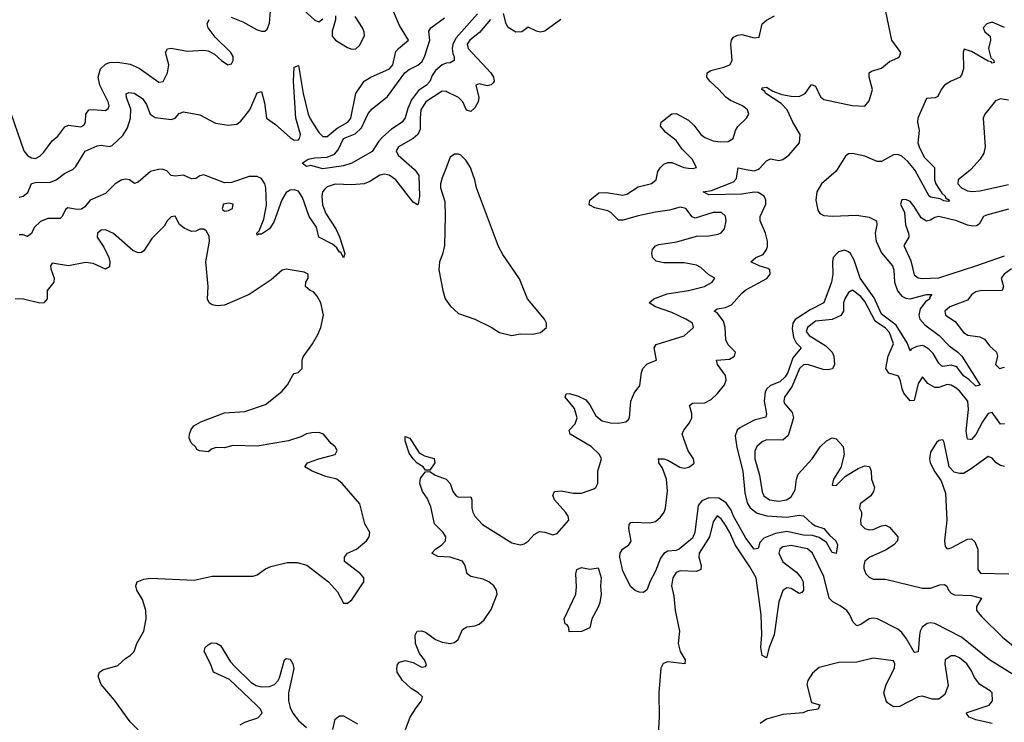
# Model space of a CAD drawing. Header units: inches. Extents: x 2528705 to 2676837, y 911742 to 1023252.
# Tile 136 of 143: x 2662292 to 2667089, y 927306 to 930730. Entities that reach past the tile are written whole.
import ezdxf

# ---------------------------------------------------------------- set-up
doc = ezdxf.new("R2010")
doc.units = ezdxf.units.IN
doc.header["$MEASUREMENT"] = 0
doc.layers.add('C6962', color=7, linetype='Continuous')
doc.layers.add('C6963', color=7, linetype='Continuous')

msp = doc.modelspace()

# ---------------------------------------------------------------- linework, layer by layer
at = {"layer": 'C6962', "color": 5}
for points, elevation in [([(2662968.5, 930000), (2662930, 929989.3), (2662870, 929937.4), (2662851.4, 929931.4), (2662827, 929950), (2662810, 929953.2), (2662790, 929949.4), (2662758.1, 929930), (2662710, 929883.2), (2662635.8, 929850), (2662610, 929818), (2662593.6, 929806.4), (2662570, 929804.7), (2662527.7, 929812.3), (2662515.7, 929804.3), (2662498.8, 929770), (2662490, 929761.6), (2662430, 929761.6), (2662393.7, 929746.3), (2662363.4, 929716.6), (2662350, 929688.2), (2662330, 929672.9), (2662310, 929680.6), (2662290, 929682)], 40), ([(2662290, 929864.4), (2662310, 929870.1), (2662332.7, 929887.3), (2662350, 929931.4), (2662370, 929936.3), (2662442.5, 929937.5), (2662470, 929948.9), (2662510, 929979.8), (2662550, 929999.1), (2662551, 930000)], 40), ([(2664215.5, 930000), (2664217.9, 929997.9), (2664236.8, 929970), (2664240.1, 929870), (2664233.4, 929830), (2664230, 929828.2), (2664210, 929839.8), (2664125.4, 929950), (2664092, 929972), (2664070, 929977.1), (2664047.4, 929972.6), (2663998.7, 929941.3), (2663970, 929929.9), (2663910, 929925.2), (2663830, 929927.5), (2663790, 929914.9), (2663777.1, 929902.9), (2663768.3, 929890), (2663763.7, 929870), (2663767.8, 929827.8), (2663784.6, 929784.6), (2663833.3, 929710), (2663850, 929671.8), (2663875.8, 929590), (2663870.6, 929569.4), (2663856.6, 929596.6), (2663850, 929597.4), (2663837.4, 929617.4), (2663816.2, 929636.2), (2663749.6, 929669.6), (2663737.8, 929717.8), (2663702.4, 929770), (2663670, 929862.8), (2663650, 929893.7), (2663630, 929901.1), (2663610, 929898.7), (2663590, 929887.7), (2663569, 929851), (2663530, 929742.2), (2663510, 929710.9), (2663470, 929685.1), (2663455.2, 929684.8), (2663450, 929679), (2663446.9, 929690), (2663458.7, 929701.3), (2663482.5, 929757.5), (2663494.3, 929825.7), (2663491, 929911), (2663486.5, 929930), (2663470, 929956.2), (2663450, 929965.2), (2663410, 929966), (2663323.7, 929936.3), (2663290, 929933.9), (2663190, 929973.9), (2663170.7, 929969.3), (2663150, 929955.8), (2663130, 929953.4), (2663090, 929971.4), (2663050, 929967.5), (2663030.5, 929970.5), (2663010, 929993.7), (2662992.1, 930000)], 40), ([(2664172.6, 927270), (2664195.4, 927330), (2664223.4, 927376.6), (2664250.4, 927410), (2664254.5, 927430), (2664233.5, 927450), (2664199.2, 927470), (2664156.9, 927510), (2664132, 927550), (2664129.6, 927570), (2664132.5, 927587.5), (2664142, 927598), (2664170, 927607.3), (2664210, 927597.3), (2664250, 927574.8), (2664270, 927578), (2664274.5, 927585.5), (2664265.2, 927610), (2664240.8, 927640.8), (2664220.5, 927690), (2664218.4, 927730), (2664229.3, 927750), (2664250, 927751.7), (2664270, 927744.2), (2664317.6, 927710), (2664350, 927696.5), (2664390, 927689.3), (2664410, 927694.6), (2664428, 927710), (2664450, 927758), (2664470, 927770.4), (2664510, 927776.3), (2664530, 927784), (2664554.7, 927805.3), (2664590, 927854.8), (2664618, 927930), (2664615.4, 927950), (2664602.2, 927970), (2664577.7, 927990), (2664550, 928003.2), (2664490, 928015.9), (2664472, 928030), (2664462.9, 928070), (2664450, 928090.6), (2664390, 928110.5), (2664330, 928114), (2664300.5, 928130), (2664318.3, 928150), (2664349.4, 928170.6), (2664367.2, 928190), (2664368.4, 928210), (2664355, 928230), (2664313.1, 928273.1), (2664295.1, 928355.1), (2664277.2, 928397.2), (2664255.1, 928430), (2664242, 928470), (2664244.4, 928495.6), (2664270, 928526.8), (2664290, 928527.7), (2664316.3, 928510), (2664370.2, 928490.2), (2664389.1, 928470), (2664402.7, 928430), (2664419, 928410), (2664430, 928403.5), (2664490, 928403.8), (2664495, 928390), (2664494.4, 928350), (2664499.2, 928330), (2664510.2, 928310), (2664547, 928270), (2664690, 928181), (2664730, 928171.3), (2664750, 928176.1), (2664770, 928189.1), (2664798.7, 928221.3), (2664825, 928235), (2664850, 928232.8), (2664890, 928219.5), (2664910, 928226.4), (2664967.8, 928290), (2664964.7, 928310), (2664950.8, 928330), (2664897.8, 928390), (2664889.8, 928410.2), (2664898, 928430), (2664930, 928434.5), (2664990, 928422.9), (2665030, 928423.1), (2665090, 928443), (2665099.3, 928450), (2665109.4, 928470), (2665109.5, 928530), (2665126.6, 928590), (2665116.2, 928610), (2665075.8, 928650), (2664973.3, 928710), (2664969.6, 928730), (2664999.1, 928760.9), (2665008.9, 928790), (2664994.5, 928834.5), (2664949.6, 928890), (2664954, 928906), (2664970, 928907.7), (2665010, 928896.5), (2665050, 928877.4), (2665070, 928852.4), (2665099.5, 928799.5), (2665130, 928775.5), (2665170, 928765.9), (2665210, 928763.8), (2665245.2, 928770), (2665258, 928782), (2665262.9, 928790), (2665269.8, 928870.2), (2665286.3, 928910), (2665313.5, 928946.5), (2665321.3, 929010), (2665328.2, 929030), (2665350, 929053.4), (2665395.3, 929070), (2665382.7, 929130), (2665392.5, 929147.5), (2665530, 929189.4), (2665574.5, 929230), (2665569.6, 929250), (2665538.3, 929270), (2665470, 929302.2), (2665389.5, 929330), (2665358.7, 929350), (2665381.6, 929370), (2665446.5, 929393.5), (2665549.9, 929410.1), (2665629.3, 929430), (2665666, 929450), (2665679, 929470), (2665650, 929486.6), (2665610, 929522.8), (2665590, 929533.6), (2665530, 929544.2), (2665430, 929544.1), (2665393.3, 929553.3), (2665375.3, 929570), (2665371.6, 929590), (2665375.8, 929610), (2665390, 929627.8), (2665406.5, 929633.5), (2665493.1, 929646.9), (2665590, 929674.3), (2665650, 929676.2), (2665695.5, 929684.5), (2665709.8, 929690.2), (2665726, 929710), (2665734, 929750), (2665730, 929772.7), (2665710.6, 929790.6), (2665670, 929790.6), (2665583, 929763), (2665568.2, 929768.2), (2665537.7, 929810), (2665510, 929815.7), (2665458.7, 929801.3), (2665390, 929792.4), (2665305.8, 929774.2), (2665232.5, 929752.5), (2665210, 929752.5), (2665171.6, 929790), (2665157.8, 929797.8), (2665093.6, 929813.6), (2665070, 929826.6), (2665066, 929830), (2665069.6, 929850), (2665113.6, 929886.4), (2665151.7, 929888.3), (2665230, 929874.7), (2665250, 929879.7), (2665304.9, 929915.1), (2665370, 929932.2), (2665393, 929950), (2665401.3, 929990), (2665407.2, 930000)], 40), ([(2664366.3, 930000), (2664350, 929959.5), (2664343.2, 929930), (2664342.9, 929910), (2664363.4, 929843.4), (2664365.6, 929774.4), (2664361.3, 929630), (2664352.7, 929587.3), (2664337.3, 929550), (2664334.8, 929510), (2664353, 929410), (2664365.5, 929370), (2664390, 929336), (2664430, 929298), (2664510, 929271), (2664590, 929231.3), (2664630, 929206), (2664690, 929191), (2664730, 929199.1), (2664790, 929197.6), (2664830, 929206), (2664859, 929230), (2664859, 929250), (2664849, 929270), (2664766, 929370), (2664727, 929467), (2664645.4, 929585.4), (2664624.8, 929624.8), (2664517.2, 929910), (2664509.4, 929949.4), (2664492.4, 930000)], 60), ([(2666275.4, 930000), (2666270, 929991), (2666197.9, 929930), (2666175, 929890), (2666171.5, 929850), (2666180.8, 929800.8), (2666190, 929785.9), (2666210, 929775), (2666250, 929772), (2666370, 929776.8), (2666430, 929767.5), (2666466.5, 929750), (2666468.4, 929730), (2666459.1, 929690), (2666464.4, 929650), (2666490, 929593.8), (2666544.1, 929530), (2666551.2, 929510), (2666554.2, 929450), (2666568.5, 929408.5), (2666590, 929382.4), (2666610, 929371.8), (2666630, 929369), (2666709.3, 929390), (2666736, 929390), (2666724.7, 929375.3), (2666726, 929370), (2666704.8, 929355.2), (2666679.1, 929320.9), (2666672.1, 929290), (2666677.2, 929270), (2666702, 929242), (2666770.9, 929190), (2666820.6, 929140.6), (2666862.6, 929110), (2666881.6, 929090), (2666971, 928949), (2666950, 928944.5), (2666916.4, 928976.4), (2666890, 928994), (2666857.8, 929037.8), (2666830, 929046.4), (2666790, 929038.8), (2666782.6, 929042.6), (2666770, 929055.6), (2666742.9, 929102.9), (2666722.7, 929122.7), (2666698, 929138), (2666690, 929141.3), (2666662.7, 929137.3), (2666636, 929124), (2666630, 929116.4), (2666615.1, 929155.1), (2666561.8, 929241.8), (2666490, 929294.1), (2666454.5, 929374.5), (2666386.2, 929470), (2666357.2, 929557.2), (2666339.2, 929590), (2666330, 929599), (2666310, 929606.7), (2666281.4, 929598.6), (2666255.2, 929570), (2666251.4, 929550), (2666253, 929490), (2666246.5, 929450), (2666209.7, 929350.3), (2666143.5, 929316.5), (2666082.5, 929277.5), (2666070.9, 929269.1), (2666058.4, 929250), (2666055.4, 929224.6), (2666061.6, 929181.6), (2666074.8, 929154.8), (2666099.7, 929130), (2666058.6, 929081.4), (2666034.9, 929010), (2666022, 928990), (2665994.9, 928965.1), (2665950, 928947), (2665932.3, 928930), (2665924.5, 928915.5), (2665919, 928870), (2665930.6, 928809.4), (2665927.8, 928792.2), (2665870, 928777.3), (2665800, 928740), (2665786.9, 928730), (2665778.3, 928701.7), (2665785.5, 928645.5), (2665814.7, 928530), (2665824.6, 928424.6), (2665836, 928376), (2665851, 928351), (2665885.6, 928325.6), (2665932, 928312), (2666030, 928305.1), (2666090, 928315.8), (2666110, 928311.4), (2666153.2, 928273.2), (2666170, 928263.1), (2666210.2, 928250.2), (2666237, 928217), (2666267.7, 928190), (2666275.8, 928170), (2666270, 928128.7), (2666250, 928132.7), (2666222.2, 928182.2), (2666186.3, 928206.3), (2666155.3, 928215.3), (2666110, 928217.2), (2666030, 928235.5), (2665974.8, 928225.2), (2665917.6, 928202.4), (2665898.7, 928181.3), (2665890, 928152.7), (2665870, 928149.8), (2665830, 928203.2), (2665770, 928309.8), (2665759.2, 928339.2), (2665734.8, 928374.8), (2665697.7, 928397.7), (2665650, 928399.7), (2665615.3, 928384.7), (2665597.6, 928362.4), (2665581.1, 928230), (2665570, 928202.4), (2665504.9, 928150), (2665490, 928143.2), (2665450, 928140.2), (2665431, 928129), (2665414.4, 928105.6), (2665390, 928043), (2665361.7, 927990), (2665350, 927953.2), (2665337.6, 927942.4), (2665330, 927938), (2665310, 927939.5), (2665290, 927947.6), (2665270, 927966.6), (2665230, 928042), (2665215.6, 928110), (2665217, 928130), (2665229.3, 928150), (2665259.3, 928170), (2665271.3, 928188.7), (2665259.1, 928250), (2665262, 928270), (2665270, 928279.5), (2665279.3, 928280.7), (2665361.8, 928278.2), (2665390, 928284.2), (2665414.7, 928305.3), (2665431.9, 928330), (2665438.9, 928350), (2665448.1, 928431.9), (2665444, 928490), (2665423.6, 928543.6), (2665406.4, 928570), (2665405.8, 928585.8), (2665401.2, 928590), (2665429.8, 928590.2), (2665450, 928583.5), (2665508.9, 928548.9), (2665530, 928544.3), (2665551.6, 928548.4), (2665574.6, 928565.4), (2665577.8, 928570), (2665574.6, 928590), (2665549, 928629), (2665520.5, 928710), (2665528.3, 928730), (2665555.5, 928764.5), (2665566.3, 928790), (2665567.5, 928810), (2665554.7, 928850), (2665570, 928861.1), (2665630, 928862.4), (2665661.1, 928878.9), (2665692.3, 928907.7), (2665725.9, 928950), (2665733.4, 928973.4), (2665730, 928996.4), (2665692.4, 929050), (2665686.9, 929070), (2665750, 929074.8), (2665775.3, 929090), (2665779.8, 929110), (2665744.5, 929144.5), (2665731.8, 929170), (2665729.3, 929230), (2665721.2, 929261.2), (2665690, 929300.4), (2665675.1, 929310), (2665690, 929320.9), (2665730, 929326.7), (2665760, 929340), (2665810, 929397.1), (2665830, 929412.5), (2665932.2, 929467.8), (2665949.2, 929490), (2665946.2, 929510), (2665937, 929517), (2665895.6, 929530), (2665854, 929550), (2665878, 929570), (2665914.2, 929585.8), (2665930.9, 929609.1), (2665934.8, 929625.2), (2665934.8, 929650), (2665925.9, 929690), (2665899, 929750), (2665899.2, 929770), (2665926.8, 929830), (2665927.4, 929850), (2665918.4, 929870), (2665890, 929887.6), (2665870, 929889.3), (2665810, 929879.6), (2665650, 929876.9), (2665621.2, 929890), (2665662, 929898), (2665770, 929939.1), (2665783.6, 929956.4), (2665791.6, 930000)], 20), ([(2665830.9, 930000), (2665870, 929992.7), (2665887.5, 930000)], 20), ([(2666749.4, 930000), (2666748.9, 929950), (2666755.3, 929930), (2666784.2, 929884.2), (2666800.2, 929870), (2666802.3, 929862.3), (2666821.3, 929850), (2666816.5, 929843.5), (2666793.6, 929846.4), (2666776.6, 929856.6), (2666730, 929864.6), (2666722.6, 929870), (2666655.1, 929995.1), (2666651.1, 930000)], 20), ([(2666926.6, 930000), (2666923.5, 929996.5), (2666864.6, 929950), (2666863.2, 929930), (2666881.2, 929910), (2666910, 929896.2), (2666932.3, 929892.3), (2666970, 929895.9), (2667110, 929926.4)], 40), ([(2667110, 929806.9), (2667002.7, 929777.3), (2666987.5, 929770), (2666966.3, 929733.7), (2666954.2, 929725.8), (2666936.2, 929723.8), (2666910, 929729), (2666857.7, 929750), (2666770, 929769.8), (2666750, 929766), (2666730, 929752), (2666710, 929748.3), (2666683.6, 929763.6), (2666650, 929819.7), (2666630, 929843), (2666610, 929852.8), (2666590, 929851.6), (2666583.1, 929830), (2666603.2, 929790), (2666607.4, 929730), (2666622.6, 929690), (2666623.4, 929676.6), (2666623.6, 929670), (2666598.8, 929630), (2666634.1, 929554.1), (2666650, 929486.3), (2666670, 929471.1), (2666688.5, 929468.5), (2666770, 929472.2), (2666950.4, 929529.6), (2667090, 929579.6)], 40), ([(2662870, 927268.7), (2662830, 927308.7), (2662754.2, 927414.2), (2662689.2, 927490), (2662675.3, 927530), (2662682, 927550), (2662698, 927562), (2662770, 927582.8), (2662810, 927618.8), (2662830, 927631), (2662850, 927651.3), (2662862.9, 927690), (2662897.2, 927750), (2662908.7, 927810), (2662907.4, 927850), (2662890, 927903.7), (2662863.6, 927950), (2662858.4, 927970), (2662865.2, 927990), (2662896.8, 928003.2), (2662930, 928008.4), (2663141.6, 927998.4), (2663230, 928018.5), (2663430, 928017.4), (2663450, 928024.9), (2663490, 928053.4), (2663515.2, 928064.8), (2663595.8, 928084.2), (2663643.8, 928083.8), (2663691.6, 928071.6), (2663796.3, 927990), (2663840.9, 927940.9), (2663870, 927885.5), (2663890, 927886.4), (2663910, 927903), (2663969.2, 927990), (2663969.2, 928010), (2663952.3, 928030), (2663875.1, 928090), (2663875.1, 928110), (2663889, 928130), (2663933.2, 928150), (2663982, 928190), (2663995.3, 928210), (2663998, 928230), (2663973.6, 928273.6), (2663949.2, 928370), (2663864, 928470), (2663837.2, 928490), (2663783.1, 928503.1), (2663717.2, 928530), (2663681.2, 928550), (2663694, 928570), (2663750, 928590.4), (2663829, 928610), (2663839, 928630), (2663830, 928648), (2663810, 928664), (2663772.7, 928710), (2663750, 928718.4), (2663715.8, 928715.8), (2663690, 928710.8), (2663662.7, 928697.3), (2663602.3, 928677.7), (2663450, 928651), (2663330, 928654.3), (2663290, 928643.7), (2663250, 928645.2), (2663230, 928639), (2663210, 928624), (2663169, 928629), (2663155.3, 928635.3), (2663150, 928646), (2663127.3, 928667.3), (2663118, 928690), (2663119, 928710), (2663127.6, 928732.4), (2663140.9, 928750), (2663175.1, 928770), (2663290, 928813.4), (2663390, 928820.3), (2663490, 928854.4), (2663570, 928918), (2663597, 928950), (2663622.5, 928997.5), (2663630, 929006), (2663648.9, 929011.1), (2663668, 929030), (2663668.7, 929070), (2663673.6, 929086.4), (2663719, 929150), (2663744.7, 929195.3), (2663759, 929230), (2663773.2, 929290), (2663759, 929350), (2663742, 929382), (2663724, 929404), (2663708, 929410), (2663684, 929430), (2663686, 929450), (2663697.2, 929470), (2663697.2, 929490), (2663678.9, 929498.9), (2663590, 929513.2), (2663570.7, 929509.3), (2663517.3, 929462.7), (2663410.3, 929389.7), (2663290, 929339.2), (2663254.5, 929334.5), (2663230, 929340.7), (2663216, 929350), (2663208.1, 929368.1), (2663211.1, 929428.9), (2663199.7, 929550), (2663217, 929650), (2663215.5, 929675.5), (2663201.2, 929701.2), (2663190, 929709), (2663170, 929709), (2663150, 929699.3), (2663130, 929697), (2663094, 929714), (2663071.2, 929731.2), (2663050, 929772.7), (2663030, 929769.2), (2663010.8, 929750), (2662996.9, 929723.1), (2662936.7, 929663.3), (2662897.1, 929602.9), (2662885.1, 929594.9), (2662870, 929593), (2662844.2, 929604.2), (2662750, 929688), (2662710, 929705.6), (2662690, 929704.5), (2662670.7, 929690), (2662670.4, 929670), (2662701.9, 929621.9), (2662726.4, 929570), (2662731.3, 929550), (2662730, 929526), (2662710, 929514), (2662650, 929540.9), (2662613.8, 929546.2), (2662530, 929530.6), (2662450, 929542.7), (2662442.4, 929530), (2662443.7, 929516.3), (2662460.3, 929470), (2662458.9, 929450), (2662426, 929410), (2662426.8, 929370), (2662410, 929349.1), (2662390, 929347.9), (2662311.6, 929368.4), (2662270, 929368.6)], 60), ([(2667124, 929516), (2667088.5, 929490), (2667074.4, 929470), (2667085.1, 929430), (2667078.7, 929410), (2666971.6, 929408.4), (2666950, 929403.7), (2666931.1, 929390), (2666910, 929362.9), (2666824.2, 929330), (2666799.5, 929310), (2666802.4, 929290), (2666850, 929259.7), (2666890, 929204.8), (2666911.6, 929191.6), (2666970, 929183.7), (2666992.9, 929172.9), (2667018.1, 929138.1), (2667050.3, 929110), (2667055.3, 929090), (2667046.7, 929050), (2667064.9, 929030), (2667090, 929036.5)], 40), ([(2667090, 928760.9), (2667070, 928758), (2667030, 928815.4), (2667010, 928809.9), (2666982.9, 928770), (2666950, 928708.2), (2666930, 928683.2), (2666923.3, 928683.3), (2666910, 928686), (2666903.9, 928723.9), (2666915.2, 928830), (2666911.2, 928870), (2666870, 928921.1), (2666850, 928937.5), (2666830, 928948.4), (2666810, 928951.3), (2666770, 928937.7), (2666750, 928936.8), (2666717.1, 928957.1), (2666690, 928989.6), (2666670, 928956.9), (2666650, 928874), (2666630, 928871.9), (2666599.9, 928910), (2666591.1, 928931.1), (2666584.1, 928970), (2666573.2, 928993.2), (2666526.8, 929006.8), (2666512.2, 929030), (2666523.2, 929090), (2666549.1, 929150), (2666530, 929205.9), (2666510, 929225.9), (2666460, 929260), (2666410, 929356.7), (2666390, 929380.6), (2666350, 929411.6), (2666330, 929400.5), (2666311.4, 929368.6), (2666305.5, 929350), (2666305.4, 929310), (2666292.6, 929287.4), (2666250, 929269.3), (2666170, 929260.2), (2666130.1, 929230), (2666124.5, 929210), (2666138.6, 929190), (2666219.7, 929139.7), (2666250, 929110.1), (2666259.1, 929090), (2666261.7, 929050), (2666251.4, 929028.6), (2666230, 929022.7), (2666205.8, 929025.8), (2666130, 929049), (2666110, 929048.4), (2666091.1, 929030), (2666056, 928944), (2666017.7, 928890), (2666014.5, 928870), (2666018.5, 928858.5), (2666056, 928816), (2666062, 928790), (2666036.7, 928703.3), (2666010, 928680.6), (2665930, 928682), (2665910, 928672), (2665883.2, 928650), (2665873.5, 928626.5), (2665874, 928590), (2665896.9, 928510), (2665909.3, 928429.3), (2665918.2, 928410), (2665944.9, 928390), (2665990, 928382.8), (2666028, 928390), (2666050, 928405.2), (2666070, 928438.4), (2666076.8, 928490), (2666085.4, 928514.6), (2666153.1, 928590), (2666192.3, 928647.7), (2666222.3, 928677.7), (2666250, 928691.5), (2666270, 928687.4), (2666303.2, 928650), (2666309.2, 928610), (2666293.1, 928546.9), (2666256.3, 928490), (2666250, 928462), (2666270, 928460.5), (2666315.2, 928504.8), (2666377.8, 928542.2), (2666410, 928555.3), (2666432, 928552), (2666440.3, 928530), (2666441.5, 928490), (2666457, 928450), (2666452.2, 928430), (2666438.7, 928410), (2666386.4, 928370), (2666383.8, 928350), (2666393, 928330), (2666394, 928314), (2666388.9, 928290), (2666390.3, 928270), (2666408.9, 928250), (2666430, 928244.2), (2666450, 928245.7), (2666490, 928263.9), (2666510, 928266.7), (2666530, 928256.5), (2666570.3, 928210), (2666567.9, 928190), (2666550.3, 928170), (2666510, 928144.8), (2666434.4, 928110), (2666410, 928091.1), (2666404, 928070), (2666405.2, 928054.8), (2666415, 928030), (2666430, 928012.6), (2666450, 928004), (2666510, 928002.6), (2666690, 927959.2), (2666730, 927959.9), (2666775, 927975), (2666797.3, 927977.3), (2666809.4, 927969.4), (2666817.1, 927950), (2666830, 927935.2), (2666846.2, 927926.2), (2666930, 927923.6), (2666978.4, 927910), (2666953.1, 927870), (2666952.8, 927850), (2666978.9, 927818.9), (2667080.9, 927720.9), (2667142.5, 927670)], 40), ([(2667090, 928552), (2667070, 928557), (2667049.7, 928569.7), (2667030, 928592.7), (2667010, 928600.9), (2666922.4, 928537.6), (2666890, 928518.4), (2666870, 928517.6), (2666844.9, 928524.9), (2666820.9, 928550), (2666796, 928670), (2666790, 928682), (2666770, 928679), (2666758, 928670), (2666730, 928622), (2666723.8, 928590), (2666728.2, 928570), (2666750, 928526.8), (2666781.7, 928481.7), (2666802, 928422), (2666809.2, 928290), (2666797, 928190), (2666801.7, 928161.7), (2666810, 928150.8), (2666830, 928156.4), (2666910, 928198), (2666930, 928199.1), (2666945.3, 928185.3), (2666959.5, 928150), (2666960.4, 928050), (2666972.5, 928032.5), (2667110.6, 928029.4)], 60), ([(2667150, 927526.9), (2667017.5, 927610), (2666881.1, 927721.1), (2666750, 927786.8), (2666730, 927790.3), (2666713.5, 927786.5), (2666689.6, 927770), (2666679, 927750), (2666675.3, 927730), (2666670, 927649.4), (2666653.5, 927646.5), (2666650, 927646.9), (2666612.8, 927712.8), (2666590, 927742.7), (2666570, 927759), (2666472, 927810), (2666450, 927813.5), (2666430, 927810.3), (2666390, 927782.4), (2666370, 927775.2), (2666353.2, 927793.2), (2666336.8, 927830), (2666322.1, 927850), (2666290, 927873.9), (2666253, 927893), (2666235.7, 927910), (2666210, 928015.8), (2666155.4, 928130), (2666130.4, 928150.4), (2666050, 928167.6), (2666010, 928161.1), (2665995.5, 928150), (2665991.3, 928130), (2666010, 928088.3), (2666077.3, 928037.3), (2666098.9, 928010), (2666108.4, 927990), (2666111.2, 927950), (2666102, 927938), (2666090, 927932.6), (2666050, 927957.5), (2666030, 927961.3), (2666010, 927948.8), (2665990, 927893.6), (2665967.5, 927732.5), (2665943.5, 927670), (2665930, 927619.3), (2665910, 927632), (2665902.6, 927670), (2665907, 927733), (2665905.1, 927830), (2665879.5, 928010), (2665850, 928063.7), (2665777.6, 928170), (2665751.8, 928230), (2665730, 928266.5), (2665710, 928297.3), (2665690, 928312.5), (2665670, 928282.9), (2665652.5, 928210), (2665602.6, 928130), (2665600.9, 928110), (2665611.5, 928070), (2665610.1, 928049.9), (2665590, 928040.2), (2665510, 928044.1), (2665490, 928035), (2665473.6, 928010), (2665467.9, 927970), (2665479.6, 927919.6), (2665485.8, 927850), (2665507.5, 927750), (2665500.9, 927690), (2665510.3, 927650), (2665533.7, 927610), (2665533, 927590), (2665450, 927601), (2665427.8, 927592.2), (2665415.6, 927570), (2665405.6, 927450), (2665407.3, 927332.7), (2665399.3, 927190)], 40), ([(2663366.2, 927293.8), (2663390, 927307.1), (2663453.3, 927326.7), (2663473.3, 927350), (2663465.1, 927370), (2663445.7, 927390), (2663313.8, 927513.8), (2663237.2, 927550), (2663222.4, 927590), (2663191.8, 927650), (2663196.2, 927670), (2663210, 927683.8), (2663227.4, 927692.6), (2663251.3, 927691.3), (2663270, 927680.5), (2663320, 927600), (2663339.2, 927579.2), (2663420.1, 927500.1), (2663444.9, 927484.9), (2663470, 927479.1), (2663510, 927480.2), (2663534, 927490), (2663551.3, 927508.7), (2663557.3, 927522.7), (2663582, 927610), (2663590, 927617.1), (2663610, 927614), (2663622.6, 927590), (2663627.5, 927567.5), (2663602.7, 927450), (2663602.7, 927410), (2663610, 927378), (2663623.2, 927350), (2663650, 927314.6), (2663690, 927280.8)], 40), ([(2667030, 927300.3), (2666950, 927318), (2666917.2, 927330), (2666904, 927350), (2666907.3, 927352.7), (2667015.1, 927390), (2667031.2, 927410), (2667029.3, 927449.3), (2667019.5, 927459.5), (2666969.6, 927489.6), (2666943.3, 927523.3), (2666930, 927557.2), (2666907, 927590), (2666870, 927619.6), (2666850, 927629.5), (2666830, 927629.4), (2666800.5, 927610), (2666798.7, 927590), (2666815.1, 927484.9), (2666799.4, 927440.6), (2666770, 927418.4), (2666738, 927418), (2666690, 927433.3), (2666670, 927429.3), (2666578, 927382), (2666550, 927381.3), (2666520.3, 927400.3), (2666513.3, 927410), (2666502, 927450), (2666512.8, 927490), (2666553.8, 927570), (2666556.1, 927590), (2666550, 927604.5), (2666450, 927617.6), (2666370, 927599.5), (2666283.5, 927596.5), (2666187.1, 927572.9), (2666155.3, 927544.7), (2666131.3, 927510), (2666127.3, 927490), (2666147.5, 927407.5), (2666150, 927402), (2666190.7, 927390.7), (2666182, 927370), (2666130, 927361.2), (2666108.4, 927351.6), (2666010, 927344.5), (2665930, 927321.2), (2665899.8, 927300.2)], 60), ([(2663818, 927270), (2663830, 927321), (2663850, 927338), (2663870, 927337.1), (2663937.8, 927297.8)], 40)]:
    msp.add_lwpolyline(points, dxfattribs=dict(at, elevation=elevation))
for points, elevation in [([(2663310, 929836.3), (2663284.9, 929830), (2663278.8, 929810), (2663282.5, 929802.5), (2663290, 929796), (2663310, 929799.1), (2663329, 929810), (2663332.7, 929830)], 60), ([(2664270, 928534), (2664257.2, 928550), (2664228.5, 928568.5), (2664210, 928589.4), (2664190, 928617.2), (2664170, 928678), (2664170, 928698), (2664192.7, 928690), (2664238.3, 928618.3), (2664264.8, 928604.8), (2664311.6, 928591.6), (2664315.3, 928570), (2664290, 928534)], 40), ([(2665070, 928051.3), (2665110, 928058), (2665124.9, 928010), (2665121.3, 927970), (2665124.4, 927930), (2665118.3, 927890), (2665110, 927866), (2665079.1, 927810), (2665070, 927766), (2665030, 927748), (2664970, 927746), (2664967.5, 927767.5), (2664960.2, 927780.2), (2664950, 927786), (2664944.7, 927810), (2665001.1, 927930), (2665005.4, 927965.4), (2665001.2, 928030), (2665006, 928050), (2665030, 928060.7)], 20)]:
    msp.add_lwpolyline(points, close=True, dxfattribs=dict(at, elevation=elevation))
at = {"layer": 'C6963', "color": 5}
for points, elevation in [([(2663322.6, 930742.6), (2663378.9, 930718.9), (2663450, 930679.5), (2663470, 930673), (2663486.3, 930673.7), (2663497.2, 930682.8), (2663510, 930712), (2663517.4, 930810)], 60), ([(2663655.2, 930795.2), (2663730, 930726.7), (2663750, 930719.1), (2663770, 930734)], 60), ([(2662251.7, 930270), (2662312.9, 930090), (2662330, 930067.1), (2662350, 930056.5), (2662370, 930053.4), (2662390, 930064), (2662410, 930084.4), (2662450, 930138.7), (2662477.6, 930162.4), (2662511.8, 930208.2), (2662530, 930214.9), (2662590, 930206.8), (2662604.9, 930215.1), (2662612.9, 930230), (2662614.5, 930270), (2662629.8, 930290.2), (2662650, 930292.4), (2662710, 930286.9), (2662723.8, 930296.2), (2662728.3, 930310), (2662722.9, 930330), (2662682.7, 930410), (2662675.3, 930450), (2662685.3, 930490), (2662710, 930513.2), (2662730, 930520.9), (2662770, 930523.2), (2662830, 930513.7), (2662873.7, 930493.7), (2662970, 930425.6), (2662991, 930429), (2663012.9, 930470), (2663019, 930510), (2663003.5, 930570), (2663011.8, 930588.2), (2663030, 930590.3), (2663110, 930576.5), (2663190, 930580.9), (2663210, 930578), (2663241.6, 930561.6), (2663276.3, 930530), (2663306.8, 930510), (2663324.8, 930515.2), (2663332.4, 930530), (2663332.1, 930550), (2663321.3, 930570), (2663245.2, 930645.2), (2663211, 930690), (2663205.4, 930710), (2663215.1, 930730)], 60), ([(2662551, 930000), (2662566.4, 930013.6), (2662611.8, 930088.2), (2662670, 930115.4), (2662690, 930118.3), (2662730, 930112.1), (2662742.7, 930117.3), (2662794.5, 930165.5), (2662817.9, 930202.1), (2662832.2, 930250), (2662833.1, 930293.1), (2662812.9, 930350), (2662811.5, 930368.5), (2662824.6, 930375.4), (2662850, 930371), (2662890, 930345), (2662910, 930316.5), (2662927.9, 930270), (2662952.5, 930252.5), (2663030, 930243.5), (2663049.9, 930250.1), (2663070, 930272), (2663090, 930280.7), (2663170, 930266.7), (2663245.8, 930225.8), (2663310, 930215), (2663350, 930220.8), (2663370, 930234.4), (2663413.4, 930290), (2663450, 930373.7), (2663470, 930379.3), (2663484.9, 930324.9), (2663494, 930250), (2663538.2, 930218.2), (2663610, 930155), (2663630, 930143.3), (2663650, 930143.6), (2663656.2, 930150), (2663660.4, 930170), (2663638.2, 930250), (2663626.7, 930430), (2663630, 930498), (2663650, 930506), (2663673.7, 930370), (2663697.1, 930270), (2663706.8, 930246.8), (2663750, 930180.4), (2663770, 930160.8), (2663790, 930160.3), (2663839.4, 930200.6), (2663891.3, 930230), (2663905, 930250), (2663930.7, 930369.3), (2663970.5, 930429.5), (2664002.6, 930450), (2664094, 930490), (2664110.6, 930510), (2664125.2, 930574.8), (2664137, 930590), (2664187, 930630), (2664142, 930702), (2664113.7, 930770)], 40), ([(2664522.3, 930757.7), (2664418.3, 930641.7), (2664403, 930610), (2664399.2, 930590), (2664402.9, 930562.9), (2664409.4, 930550), (2664408.9, 930530), (2664390, 930519.9), (2664370, 930518.5), (2664350, 930509.9), (2664317.5, 930482.5), (2664301.7, 930458.3), (2664290, 930429.1), (2664274.4, 930410), (2664235.4, 930384.6), (2664200.9, 930339.1), (2664182.9, 930297.1), (2664170, 930251.2), (2664155, 930230), (2664104.2, 930195.8), (2664061.3, 930158.7), (2664042.2, 930137.8), (2664010, 930087.2), (2663910, 930029.7), (2663870, 930017), (2663770, 930002.4), (2663710, 930019), (2663690, 930014), (2663668.7, 930030), (2663698, 930050), (2663730, 930057.1), (2663790, 930060.3), (2663825.7, 930074.3), (2663844.7, 930095.3), (2663869.9, 930150), (2663926.2, 930173.8), (2663958, 930202), (2663990, 930272.1), (2664010, 930294.5), (2664084.4, 930355.6), (2664168.2, 930470), (2664190, 930486.7), (2664232.7, 930507.3), (2664253.7, 930526.3), (2664266.5, 930553.5), (2664289.9, 930630), (2664286.3, 930673.7), (2664294.8, 930690), (2664361.8, 930738.2)], 20), ([(2663831.7, 930748.3), (2663831.4, 930728.6), (2663814, 930674), (2663814, 930650), (2663830.8, 930630), (2663890, 930594.9), (2663910, 930585.5), (2663930, 930588.2), (2663950, 930606), (2663972.1, 930652.1), (2663970.9, 930670.9), (2663963, 930690), (2663925.9, 930745.9)], 60), ([(2664585.9, 930730), (2664532.9, 930667.1), (2664485.1, 930630), (2664471.6, 930610), (2664476.6, 930590), (2664587.5, 930470), (2664600.2, 930450), (2664603.6, 930430), (2664598.7, 930421.3), (2664590, 930411.5), (2664570, 930407.1), (2664530, 930417.4), (2664514, 930410), (2664528.6, 930350), (2664525.4, 930330), (2664510, 930300.4), (2664490, 930282), (2664469.1, 930289.1), (2664450.7, 930330), (2664430.9, 930350), (2664370, 930380.5), (2664350, 930381.5), (2664271, 930330), (2664247.4, 930290), (2664242.6, 930250), (2664243.7, 930196.3), (2664231.9, 930170), (2664208.6, 930151.4), (2664138, 930110), (2664127.1, 930090), (2664136, 930070), (2664215.5, 930000)], 40), ([(2664928.4, 930730), (2664850, 930673.3), (2664830, 930669.6), (2664810, 930673.3), (2664770, 930694), (2664738.8, 930670), (2664710, 930668.7), (2664671.7, 930691.7), (2664662.7, 930710), (2664650, 930759.6)], 40), ([(2665407.2, 930000), (2665411.9, 930008.1), (2665430, 930024.9), (2665450, 930034), (2665470, 930034), (2665528, 930010), (2665550, 930005.4), (2665570, 930004), (2665589.2, 930010), (2665568.2, 930050), (2665519.3, 930099.3), (2665490, 930140.5), (2665440, 930180), (2665414.5, 930210), (2665418, 930230), (2665468.7, 930271.3), (2665490, 930272.4), (2665550, 930239.8), (2665575.8, 930215.8), (2665610.9, 930170), (2665630, 930156.1), (2665670, 930140.1), (2665705.2, 930134.8), (2665743.2, 930136.8), (2665768.2, 930150), (2665779.8, 930190), (2665790.5, 930209.5), (2665833, 930250), (2665844.2, 930270), (2665838.7, 930290), (2665814, 930310), (2665755.5, 930335.5), (2665732.2, 930352.2), (2665699.1, 930390), (2665653.7, 930430), (2665639.7, 930450), (2665640.7, 930470), (2665658.7, 930481.3), (2665722.4, 930497.6), (2665751.6, 930510), (2665763.5, 930530), (2665757.2, 930610), (2665760.5, 930630), (2665770, 930643.8), (2665790, 930654.9), (2665810, 930658), (2665870, 930641.6), (2665894.8, 930645.2), (2665909.5, 930710), (2665930, 930727.7), (2665970, 930748)], 40), ([(2665887.5, 930000), (2665896.3, 930003.7), (2665930, 930041.1), (2665950, 930051.2), (2665990, 930043.6), (2666010, 930048.8), (2666039, 930070), (2666091.3, 930130), (2666093.8, 930170), (2666058, 930230), (2666030.8, 930290.8), (2666001.4, 930321.4), (2665928, 930370), (2665921.4, 930381.4), (2665907.6, 930390), (2665910, 930397.3), (2665930, 930400.2), (2665961.8, 930381.8), (2666005, 930365), (2666050, 930356.4), (2666090, 930354.6), (2666118.9, 930370), (2666150, 930414.6), (2666170, 930405.3), (2666193.5, 930353.5), (2666210, 930341.5), (2666348.2, 930311.8), (2666410, 930308.8), (2666430, 930334), (2666446.3, 930390), (2666430.5, 930450), (2666429.9, 930470.1), (2666441.3, 930478.7), (2666490, 930493.9), (2666530, 930526), (2666570, 930544), (2666578, 930550), (2666585, 930570), (2666540.9, 930630), (2666512.6, 930770)], 20), ([(2667090, 930690.8), (2667030, 930718.1), (2667003.8, 930710), (2666985.4, 930690), (2666994.6, 930670), (2667020.3, 930650), (2667021.8, 930630), (2667012.7, 930590), (2667023.6, 930543.6), (2667038.4, 930530), (2667039.3, 930520.7), (2667030, 930518), (2667024.7, 930524.7), (2667010, 930527.9), (2666930, 930574.7), (2666893.4, 930586.6), (2666887.8, 930572.2), (2666890.1, 930490), (2666880.8, 930459.2), (2666871.5, 930448.5), (2666830, 930430.8), (2666796.9, 930410), (2666781.5, 930390), (2666764.9, 930355.1), (2666751.8, 930348.2), (2666710, 930344.9), (2666667.3, 930250), (2666665.5, 930230), (2666674.2, 930190), (2666667.7, 930130), (2666673.5, 930110), (2666699.3, 930059.3), (2666749.5, 930010), (2666749.4, 930000)], 20), ([(2667110, 930337.8), (2667070, 930343.5), (2667045.9, 930334.1), (2666993.6, 930270), (2666986.8, 930250), (2666996.3, 930110), (2666990, 930079.5), (2666971.4, 930050), (2666926.6, 930000)], 40), ([(2664492.4, 930000), (2664489, 930010), (2664465.6, 930045.6), (2664442, 930070), (2664430, 930075.1), (2664410, 930075.1), (2664390, 930059), (2664366.3, 930000)], 60), ([(2666651.1, 930000), (2666619.2, 930039.2), (2666590, 930064.7), (2666570, 930072.5), (2666550, 930071.8), (2666490, 930038.4), (2666470, 930038.5), (2666410, 930064.5), (2666350, 930078.3), (2666330, 930076.5), (2666314.6, 930065.4), (2666275.4, 930000)], 20), ([(2662992.1, 930000), (2662990, 930000.7), (2662970, 930000.4), (2662968.5, 930000)], 40), ([(2665791.6, 930000), (2665792.9, 930007.1), (2665830.9, 930000)], 20)]:
    msp.add_lwpolyline(points, dxfattribs=dict(at, elevation=elevation))

doc.saveas('drawing.dxf')
